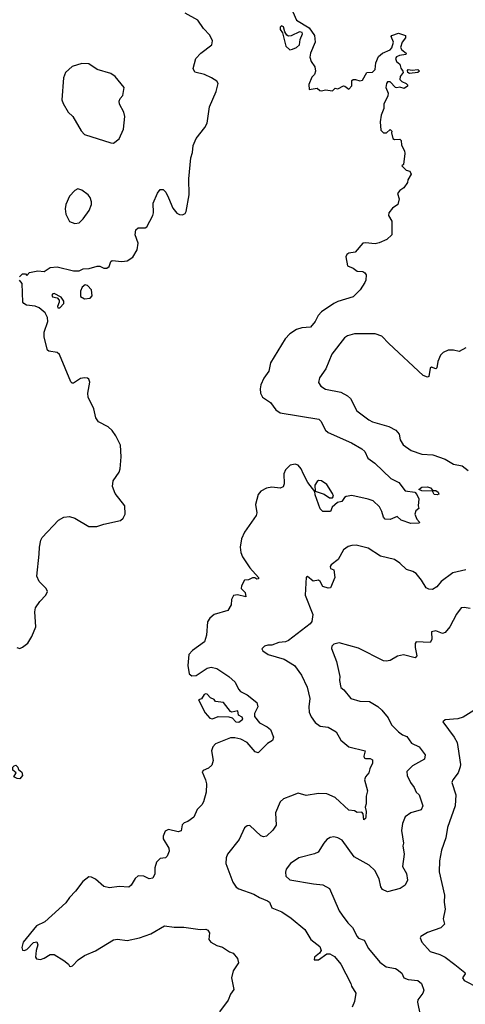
# Model space of a CAD drawing. Extents: x 1933546 to 2138868, y 524910 to 667279.
# Tile 4 of 256: x 1964194 to 1967430, y 533433 to 540588. Entities that reach past the tile are written whole.
import ezdxf

# ---------------------------------------------------------------- set-up
doc = ezdxf.new("R2010")
doc.units = 0

msp = doc.modelspace()

# ---------------------------------------------------------------- linework, layer by layer
at = {"layer": '0CON10XD'}
for points in [[(1966176.7, 540645), (1966204.4, 540584.4), (1966295, 540530), (1966334.1, 540474.1), (1966338.8, 540425), (1966306.2, 540345), (1966300, 540315), (1966310, 540285), (1966336.7, 540245), (1966342.5, 540215), (1966335, 540190), (1966315, 540170), (1966293, 540117), (1966295, 540080), (1966355, 540090), (1966373, 540073), (1966385, 540070), (1966415, 540077.5), (1966465, 540070), (1966485, 540090), (1966505, 540086.7), (1966545, 540106.7), (1966556.1, 540106.1), (1966585, 540082), (1966605, 540106.7), (1966606.7, 540145), (1966616.2, 540153.8), (1966632.9, 540152.9), (1966665, 540144.4), (1966682.4, 540147.6), (1966715, 540204.2), (1966755, 540206.5), (1966774.4, 540225), (1966779.1, 540275), (1966800.6, 540319.4), (1966828, 540345), (1966885, 540369.4), (1966897, 540383), (1966908.2, 540425), (1966891.2, 540465), (1966897.3, 540472.7), (1966945, 540490.5), (1966995, 540473.3), (1966995.7, 540455), (1966970.6, 540425), (1966958.8, 540385), (1966968.3, 540368.3), (1967000, 540345), (1966997.5, 540335), (1966952.3, 540327.7), (1966931.2, 540318.8), (1966922.5, 540305), (1966930, 540285), (1966954.3, 540265), (1966960.6, 540235), (1966976.2, 540215), (1966978, 540205), (1966957.1, 540175), (1966954.4, 540154.4), (1966969.3, 540139.3), (1967001.2, 540125), (1967010, 540115), (1967010, 540105), (1966985, 540087.5), (1966955, 540098.8), (1966932.7, 540092.7), (1966923.8, 540095), (1966885, 540136.2), (1966865, 540136.7), (1966856.7, 540125), (1966854, 540095), (1966868.8, 540055), (1966867.5, 540035), (1966838.1, 539975), (1966837.4, 539942.6), (1966818, 539895), (1966812.5, 539845), (1966816, 539785), (1966835, 539765.8), (1966856.7, 539766.7), (1966885, 539790), (1966897.5, 539777.5), (1966893.3, 539765), (1966903.6, 539723.6), (1966915, 539717.5), (1966955, 539720), (1966965, 539710), (1966967.5, 539675), (1966987.5, 539635), (1966990, 539615), (1966980, 539535), (1966970, 539525), (1967000, 539495), (1967026.4, 539486.4), (1967037.5, 539465), (1967012.5, 539425), (1967010, 539405), (1966983, 539367), (1966953.6, 539346.4), (1966937.5, 539325), (1966948.8, 539285), (1966938.8, 539245), (1966902, 539218), (1966875.6, 539185), (1966872.9, 539165), (1966896.2, 539125), (1966896.7, 539025), (1966859.7, 538990.3), (1966805, 538966), (1966775, 538960), (1966705, 538966.9), (1966687, 538963), (1966630.7, 538899.3), (1966585, 538891.9), (1966569.4, 538880.6), (1966562, 538865), (1966575, 538800), (1966615, 538783.3), (1966645, 538761.2), (1966685, 538757.5), (1966699.3, 538749.3), (1966710, 538735), (1966707.5, 538695), (1966700.7, 538679.3), (1966665.8, 538624.2), (1966615.4, 538574.6), (1966505, 538540.8), (1966475, 538526), (1966385.9, 538464.1), (1966362, 538438), (1966340, 538395), (1966305, 538354), (1966241.7, 538348.3), (1966205, 538336.2), (1966155, 538306.2), (1966120.9, 538269.1), (1966016, 538095), (1966002, 538035), (1965966.6, 537983.4), (1965944.4, 537935), (1965939.4, 537905), (1965943.5, 537873.5), (1965958, 537845), (1966015, 537805.7), (1966054, 537754), (1966085, 537730), (1966365.4, 537685.4), (1966380.2, 537670.2), (1966415, 537606), (1966435, 537587.5), (1966603.6, 537513.6), (1966678.9, 537468.9), (1966699.5, 537449.5), (1966721.1, 537401.1), (1966774, 537365), (1966888.8, 537255), (1966947.5, 537225), (1966993.9, 537163.9), (1967063.9, 537153.9), (1967078.6, 537138.6), (1967092, 537105), (1967087.5, 537055), (1967093.3, 537035), (1967071.8, 537018.2), (1967064.6, 536995), (1967077.9, 536957.9), (1967097, 536937), (1967095, 536930), (1967035, 536925.8), (1966965, 536950), (1966935, 536978.9), (1966885, 536957.1), (1966848.3, 536958.3), (1966835, 536973.3), (1966824.5, 537015), (1966807.3, 537047.3), (1966760.6, 537090.6), (1966725, 537104.5), (1966605, 537131.4), (1966565.8, 537124.2), (1966553, 537117), (1966532.9, 537087.1), (1966501.2, 537078.8), (1966463.8, 537045), (1966450, 537015), (1966395, 537013.8), (1966375, 537032.5), (1966340, 537135), (1966338.3, 537158.3), (1966285.8, 537225.8), (1966255.4, 537285), (1966237.5, 537325), (1966215, 537351.4), (1966195, 537358.6), (1966158.3, 537351.7), (1966125, 537316.7), (1966112.7, 537287.3), (1966114.2, 537215), (1966106.6, 537193.4), (1966085, 537184.3), (1966025, 537190), (1965986.8, 537183.2), (1965945, 537161.2), (1965925, 537136.7), (1965905.8, 537065), (1965915.7, 537005), (1965911.4, 536985), (1965826.2, 536865), (1965804, 536815), (1965794.2, 536755), (1965800, 536715), (1965812.9, 536685), (1965864.4, 536604.4), (1965928.8, 536535), (1965927.5, 536525), (1965915, 536522.9), (1965901.7, 536531.7), (1965885, 536532.2), (1965855, 536516.9), (1965825.6, 536514.4), (1965804.2, 536475), (1965802.9, 536455), (1965831.4, 536425), (1965836.4, 536393.6), (1965775, 536408), (1965746.4, 536403.6), (1965731.2, 536375), (1965730, 536335), (1965705.5, 536294.5), (1965605, 536266), (1965575, 536240), (1965557, 536213), (1965549.2, 536115), (1965535, 536067.5), (1965448.8, 536005), (1965421.2, 535975), (1965415.7, 535895), (1965424.1, 535834.1), (1965445, 535818.8), (1965475, 535822), (1965555, 535875.8), (1965585, 535881.9), (1965625, 535873.1), (1965712, 535815), (1965758.8, 535775), (1965782.3, 535722.3), (1965796.1, 535706.1), (1965845, 535682), (1965915.7, 535625), (1965922, 535595), (1965899.2, 535545), (1965899.2, 535525), (1965935, 535478.6), (1965990.5, 535450.5), (1966015, 535430), (1966037.5, 535375), (1966029.3, 535350.7), (1965992.3, 535327.7), (1965925, 535260), (1965905, 535267.5), (1965845.4, 535335.4), (1965799.2, 535359.2), (1965755, 535370), (1965725, 535368.5), (1965614.5, 535325.5), (1965597.5, 535305), (1965587.1, 535275), (1965599.2, 535205), (1965588.6, 535171.4), (1965565, 535150), (1965527, 535133), (1965518.3, 535121.7), (1965544, 535065), (1965549.2, 535035), (1965547.1, 534975), (1965528.8, 534905), (1965517.3, 534882.7), (1965481.7, 534848.3), (1965457.7, 534792.3), (1965415, 534761.2), (1965388.8, 534751.2), (1965373.9, 534736.1), (1965366.4, 534693.6), (1965345, 534686.2), (1965275, 534703.3), (1965249.3, 534690.7), (1965236.7, 534655), (1965236.7, 534635), (1965277.7, 534567.7), (1965280, 534545), (1965265, 534510), (1965253, 534497), (1965215, 534492.5), (1965186.7, 534465), (1965176.2, 534425), (1965175, 534380), (1965160, 534350), (1965135, 534343.8), (1965095, 534363.3), (1965055, 534366.7), (1965032.7, 534347.3), (1965002.3, 534297.7), (1964985.9, 534284.1), (1964915, 534288.8), (1964845, 534280), (1964805, 534289.2), (1964745, 534342.5), (1964715, 534358), (1964695, 534360), (1964651.2, 534325), (1964600, 534255), (1964555, 534210), (1964529.3, 534170.7), (1964375, 534031.2), (1964315, 534003.8), (1964219.2, 533885), (1964208.6, 533845), (1964215, 533826.7), (1964225, 533823.8), (1964245, 533831.4), (1964295, 533882.9), (1964318, 533888), (1964324.4, 533865), (1964313.2, 533825), (1964309.2, 533775), (1964314.5, 533764.5), (1964345, 533759.4), (1964372.4, 533767.6), (1964415, 533794.2), (1964445, 533794), (1964515, 533752), (1964547.5, 533725), (1964555, 533710), (1964565, 533707.5), (1964578.3, 533711.7), (1964619.2, 533755), (1964665, 533787.1), (1964745, 533821.4), (1964875, 533902), (1964904.1, 533905.9), (1964975, 533896), (1965064.1, 533915.9), (1965145, 533946), (1965245, 534002.5), (1965315, 533992.5), (1965385, 533992.9), (1965505, 533975.8), (1965545, 533978), (1965560.5, 533970.5), (1965571.7, 533951.7), (1965568, 533905), (1965581.2, 533885), (1965625, 533860.8), (1965667.2, 533847.2), (1965716.7, 533815), (1965744.2, 533804.2), (1965775, 533766.7), (1965783.3, 533735), (1965743.8, 533675), (1965732.5, 533625), (1965749.3, 533540.7), (1965724.1, 533505.9), (1965708.2, 533461.8), (1965645, 533378.8)], [(1964191.7, 538718.3), (1964215, 538740), (1964235, 538740), (1964245, 538730), (1964265, 538750), (1964325, 538762.5), (1964371.7, 538758.3), (1964415, 538787.5), (1964465, 538792.5), (1964585, 538762.5), (1964625, 538762.5), (1964655, 538776.7), (1964699.3, 538780.7), (1964757, 538797), (1964775, 538797.5), (1964803.5, 538783.5), (1964826.5, 538783.5), (1964843.8, 538795), (1964855, 538830), (1964865, 538837.5), (1964935, 538831.2), (1964975, 538836.7), (1965015, 538863.3), (1965045.6, 538915), (1965054.2, 538964.2), (1965031.9, 539025), (1965038, 539062), (1965053.9, 539076.1), (1965105, 539076), (1965117.9, 539082.1), (1965160.8, 539165), (1965165.8, 539185), (1965164, 539255), (1965193.4, 539326.6), (1965215, 539353.3), (1965235, 539353.3), (1965254.3, 539334.3), (1965274.5, 539294.5), (1965305, 539218.8), (1965335, 539182.5), (1965355, 539171.9), (1965375, 539170.6), (1965395, 539180), (1965402.9, 539195), (1965424.4, 539315), (1965421.7, 539431.7), (1965435.5, 539585), (1965447.9, 539622.1), (1965454, 539674), (1965475.3, 539725), (1965537.9, 539805), (1965554.6, 539835), (1965571.8, 539955), (1965620.6, 540065), (1965635.7, 540125), (1965625, 540142), (1965586.7, 540165), (1965535, 540188.6), (1965465.9, 540205.9), (1965452.3, 540232.3), (1965473.2, 540306.8), (1965508.8, 540345), (1965589.2, 540405), (1965594.3, 540435), (1965575.6, 540475), (1965529.4, 540525), (1965487.5, 540585), (1965395, 540634.5)], [(1966155, 540370), (1966175, 540374.2), (1966205, 540386.1), (1966226.2, 540405), (1966231.8, 540445), (1966248.2, 540485), (1966244.6, 540494.6), (1966225, 540500.7), (1966165, 540471.4), (1966145, 540469.2), (1966134, 540475), (1966118.8, 540498.8), (1966109.2, 540535), (1966095, 540544), (1966085.7, 540534.3), (1966085, 540517.5), (1966102.1, 540492.1), (1966125.5, 540395.5), (1966155, 540370)], [(1964875, 539691.2), (1964915, 539721.2), (1964948.7, 539791.3), (1964957.5, 539885), (1964949.2, 539915), (1964918, 539975), (1964916.2, 539995), (1964923.3, 540015), (1964941.7, 540038.3), (1964953.3, 540095), (1964886, 540175), (1964856.7, 540196.7), (1964756.4, 540226.4), (1964695, 540266.7), (1964645, 540270), (1964575, 540247.1), (1964526, 540205), (1964512.5, 540165), (1964500.8, 540005), (1964508.8, 539978.8), (1964546.2, 539915), (1964578.8, 539885), (1964640.3, 539780.3), (1964665, 539754), (1964855, 539692), (1964875, 539691.2)], [(1967025, 540196.7), (1967013.3, 540205), (1967010.7, 540219.3), (1967015, 540226.2), (1967045, 540220), (1967085, 540226), (1967096.7, 540215), (1967085, 540204), (1967025, 540196.7)], [(1964595, 539105.8), (1964625, 539112.9), (1964655, 539140), (1964697.4, 539202.6), (1964714, 539245), (1964714.2, 539265), (1964705.7, 539295), (1964690, 539315), (1964645, 539350), (1964615, 539358), (1964593.4, 539346.6), (1964555.6, 539304.4), (1964529.4, 539245), (1964523.1, 539213.1), (1964529.2, 539175), (1964555, 539121.2), (1964595, 539105.8)], [(1964172.5, 536025), (1964195, 536017.5), (1964215, 536027.5), (1964253.6, 536056.4), (1964281.2, 536105), (1964310, 536175), (1964304, 536285), (1964308.8, 536315), (1964339.5, 536360.5), (1964383.3, 536405), (1964396.1, 536433.9), (1964386.2, 536455), (1964333.8, 536505), (1964318, 536545), (1964336, 536705), (1964336.2, 536755), (1964346.2, 536805), (1964356.2, 536825), (1964475, 536951.2), (1964515, 536974), (1964555, 536977.5), (1964595, 536965.8), (1964695, 536906.2), (1964755, 536904), (1964805, 536922.9), (1964925, 536948.6), (1964945.4, 536964.6), (1964960, 536995), (1964956, 537056), (1964886.5, 537145), (1964868.2, 537195), (1964873.4, 537236.6), (1964915, 537300), (1964923.6, 537325), (1964931.5, 537411.5), (1964925.6, 537495), (1964892.8, 537562.8), (1964865, 537602.5), (1964835, 537630), (1964766.2, 537665), (1964747.5, 537695), (1964730.9, 537760.9), (1964690, 537845), (1964689.2, 537875), (1964703.3, 537955), (1964696.7, 537975), (1964685, 537983.3), (1964663.9, 537986.1), (1964635, 537980), (1964585, 537947.5), (1964575, 537947.5), (1964565, 537956.7), (1964483.3, 538155), (1964465, 538170), (1964405, 538180), (1964395, 538187.5), (1964371.3, 538281.3), (1964372.4, 538317.6), (1964398.8, 538395), (1964396.2, 538425), (1964378, 538458), (1964335, 538493.8), (1964305, 538506.2), (1964243.9, 538513.9), (1964222.5, 538525), (1964217.5, 538535), (1964211.7, 538671.7), (1964192.5, 538695)], [(1964665, 538558.8), (1964705, 538564), (1964718.8, 538581.2), (1964716.2, 538625), (1964685, 538657.5), (1964668.3, 538661.7), (1964646.4, 538643.6), (1964634.2, 538615.8), (1964636.1, 538576.1), (1964665, 538558.8)], [(1964485, 538494.5), (1964514, 538525), (1964515, 538542.5), (1964495, 538572), (1964445, 538597.5), (1964435, 538595.8), (1964426.7, 538585), (1964432.5, 538575), (1964465, 538566.7), (1964480.8, 538550.8), (1964480.6, 538535), (1964467.5, 538505), (1964470, 538495), (1964485, 538494.5)], [(1967435, 538202.7), (1967385, 538178), (1967345, 538186), (1967305, 538185.8), (1967270.3, 538169.7), (1967250.3, 538149.7), (1967230, 538105), (1967222.5, 538057.5), (1967215, 538050), (1967185, 538062.5), (1967175, 538056.7), (1967164.1, 537995.9), (1967155, 537990), (1967125, 538002.9), (1966875.6, 538235), (1966825, 538287.1), (1966775.6, 538305.6), (1966625, 538304.3), (1966575, 538291.4), (1966553.8, 538276.2), (1966461.4, 538158.6), (1966418.2, 538051.8), (1966372, 537985), (1966362.7, 537952.7), (1966381.2, 537925), (1966413.7, 537903.7), (1966525, 537880.5), (1966575, 537855.7), (1966595.7, 537835), (1966642.5, 537745), (1966729.8, 537679.8), (1966756.2, 537666.2), (1966875, 537631.1), (1966926, 537605), (1966950.8, 537575), (1966957.5, 537535), (1966977.6, 537497.6), (1967037.2, 537457.2), (1967115, 537431.5), (1967193.3, 537425), (1967285, 537395.5), (1967345, 537357.8), (1967406.2, 537346.2), (1967450.9, 537310.9)], [(1966465, 537114.3), (1966472, 537125), (1966465.5, 537145), (1966425, 537210), (1966385, 537236.7), (1966365, 537238.2), (1966355, 537232.2), (1966337.8, 537205), (1966340.7, 537160.7), (1966405, 537140.8), (1966444.5, 537114.5), (1966465, 537114.3)], [(1967225, 537134.3), (1967205, 537136.7), (1967193, 537163), (1967115, 537163.1), (1967093.3, 537175), (1967115, 537192), (1967155, 537194), (1967176.7, 537185), (1967195, 537167.5), (1967215, 537166), (1967233.3, 537155), (1967238.8, 537141.2), (1967225, 537134.3)], [(1967435, 536590), (1967340.5, 536569.5), (1967255.6, 536504.4), (1967224.3, 536465.7), (1967191.7, 536448.3), (1967165, 536450), (1967145, 536459.2), (1967112, 536515), (1967072.4, 536562.4), (1967049.1, 536579.1), (1967002.4, 536592.4), (1966955, 536638), (1966915, 536664.2), (1966815, 536690), (1966725, 536747.1), (1966638.3, 536768.3), (1966605, 536767.8), (1966579.8, 536760.2), (1966544.6, 536735.4), (1966506, 536665), (1966455, 536627.5), (1966448, 536615), (1966450.8, 536600.8), (1966475, 536590), (1966482.7, 536535), (1966450, 536460), (1966433.2, 536456.8), (1966395, 536469.4), (1966376.5, 536506.5), (1966365, 536514), (1966325, 536506.7), (1966285, 536542.5), (1966274.1, 536535.9), (1966267.5, 536405), (1966323.1, 536265), (1966314.5, 536215.5), (1966302.8, 536197.2), (1966145, 536075.7), (1966125, 536067.1), (1966075, 536062), (1966025, 536043.3), (1965995, 536043.3), (1965972.5, 536035), (1965953.3, 536015), (1965960.7, 536000.7), (1965997.5, 535975), (1966115, 535940.8), (1966189.2, 535895), (1966240.8, 535825), (1966282, 535738), (1966301.4, 535655), (1966294.3, 535595), (1966297, 535557), (1966311.7, 535521.7), (1966340.4, 535480.4), (1966375, 535454.3), (1966435, 535447.1), (1966491.8, 535411.8), (1966525, 535352), (1966584.3, 535304.3), (1966702.5, 535275), (1966693.2, 535236.8), (1966696.2, 535225), (1966705, 535218), (1966739.3, 535219.3), (1966755, 535210), (1966756, 535185), (1966736.2, 535145), (1966730, 535115), (1966704.2, 535085.8), (1966698, 535065), (1966718.8, 534985), (1966711.2, 534945), (1966710.7, 534889.3), (1966703.3, 534865), (1966710, 534835), (1966708, 534795), (1966705, 534782.5), (1966693.8, 534773.8), (1966688, 534818), (1966678.6, 534828.6), (1966645, 534827.5), (1966625, 534838.8), (1966585, 534844.4), (1966484.7, 534934.7), (1966425, 534963.6), (1966365, 534965.5), (1966275, 534951.1), (1966215, 534968), (1966160, 534945), (1966110, 534925), (1966085.6, 534904.4), (1966050.8, 534825), (1966055.9, 534734.1), (1966032.7, 534697.3), (1965985, 534653.8), (1965965, 534648.8), (1965945, 534656.2), (1965865, 534732.5), (1965845, 534730), (1965827.5, 534715), (1965788.7, 534631.3), (1965702.5, 534525), (1965693.5, 534496.5), (1965691.4, 534455), (1965741.3, 534321.3), (1965766.2, 534285), (1965785, 534272.5), (1965895, 534234.3), (1965935, 534208.1), (1965993.3, 534185), (1966007.5, 534175), (1966025, 534133.3), (1966096.7, 534105), (1966165, 534058), (1966265, 533976), (1966308.6, 533905), (1966373.4, 533853.4), (1966382.5, 533825), (1966372, 533805), (1966334.4, 533775), (1966331.2, 533755), (1966365, 533756.9), (1966425, 533800.8), (1966445, 533800), (1966479.4, 533779.4), (1966527.1, 533725), (1966598.8, 533585), (1966603.9, 533563.9), (1966633.8, 533515), (1966625.5, 533454.5), (1966608.8, 533411.2)], [(1967465, 536309.2), (1967422.4, 536317.6), (1967400, 536315), (1967365, 536269.2), (1967318.1, 536175), (1967285, 536135.7), (1967265, 536128.6), (1967215, 536146.2), (1967185, 536140), (1967188, 536085), (1967175, 536062.5), (1967072.2, 536067.8), (1967066.3, 536053.7), (1967066.6, 536025), (1967078.6, 535965), (1967065, 535951.4), (1966982.3, 535972.3), (1966938.3, 535961.7), (1966885, 535932), (1966855, 535926), (1966835, 535929.2), (1966655, 536020.8), (1966515, 536058.8), (1966475, 536051.2), (1966460, 536035), (1966459.3, 536019.3), (1966495.6, 535925), (1966518.6, 535815), (1966516.7, 535785), (1966525.6, 535735), (1966548.1, 535718.1), (1966598.6, 535655), (1966665, 535636.2), (1966735, 535634), (1966795, 535596), (1966825, 535569.2), (1966869.2, 535515), (1966892.8, 535462.8), (1966945, 535413.6), (1966975, 535391.8), (1967005, 535380), (1967040.3, 535330.3), (1967095, 535304.2), (1967137.5, 535245), (1967132.5, 535215), (1967045.6, 535165), (1967004.4, 535125), (1967007.5, 535095), (1967030.8, 535045), (1967059.6, 535009.6), (1967074.1, 534975), (1967094.4, 534954.4), (1967122, 534875), (1967110, 534845), (1967035, 534824.2), (1966994.2, 534795), (1966975, 534747.5), (1966967, 534697), (1966981.1, 534605), (1966975.4, 534584.6), (1966985.3, 534525), (1966973.3, 534435), (1967003.2, 534383.2), (1967009.4, 534335), (1966992.4, 534297.6), (1966955.8, 534275), (1966865, 534250), (1966827.6, 534267.6), (1966815.5, 534285.5), (1966804.5, 534345), (1966773.5, 534405), (1966732.9, 534445), (1966622.5, 534505), (1966535.8, 534625), (1966505, 534643.1), (1966475, 534649.2), (1966447.5, 534645), (1966425, 534631.2), (1966402, 534605), (1966361.7, 534538.3), (1966335, 534525.7), (1966221.7, 534498.3), (1966160, 534455), (1966129.4, 534415), (1966124.3, 534394.3), (1966127.1, 534365), (1966155, 534336.9), (1966327.6, 534307.6), (1966395, 534301.4), (1966444, 534275), (1966515, 534113.3), (1966535, 534080), (1966576.2, 534025), (1966610.7, 533990.7), (1966644, 533925), (1966654.6, 533914.6), (1966695, 533898.9), (1966727.9, 533837.9), (1966809.4, 533739.4), (1966855, 533705.3), (1966922.7, 533692.7), (1966935.8, 533685), (1966969.3, 533659.3), (1966984.5, 533624.5), (1967015, 533614.4), (1967086.2, 533605), (1967112.5, 533585), (1967130, 533535), (1967122.5, 533515), (1967085.8, 533465), (1967081.8, 533448.2), (1967101.3, 533355)], [(1965785, 535483.4), (1965813.1, 535505), (1965808.5, 535518.5), (1965783.3, 535535), (1965778.8, 535565), (1965735, 535555.6), (1965725, 535561.1), (1965673.3, 535625), (1965615, 535633.8), (1965605, 535648), (1965578.9, 535658.9), (1965555.5, 535685.5), (1965545, 535688.1), (1965534.2, 535685), (1965515, 535653.3), (1965492.5, 535645), (1965540.6, 535550.6), (1965575, 535513.1), (1965595, 535507.7), (1965635.3, 535524.7), (1965713, 535523), (1965735.6, 535515.6), (1965764.2, 535485), (1965785, 535483.4)], [(1967550, 535605), (1967415, 535520), (1967375, 535508), (1967285, 535500), (1967267.5, 535485), (1967349.2, 535375), (1967370, 535335), (1967375.7, 535304.3), (1967394.2, 535175.8), (1967392.1, 535157.9), (1967379.4, 535115), (1967338.8, 535065), (1967332, 535045), (1967360.6, 534955), (1967356.5, 534875), (1967301.4, 534718.6), (1967287.6, 534642.4), (1967256.6, 534553.4), (1967241.9, 534475), (1967241.4, 534395), (1967279.4, 534225), (1967277.1, 534175), (1967283.3, 534125), (1967268.9, 534055), (1967279.2, 534015), (1967251.3, 533988.7), (1967155.8, 533954.2), (1967107.5, 533925), (1967103.3, 533915), (1967113.3, 533885), (1967175, 533817.5), (1967245, 533794.4), (1967284.6, 533774.6), (1967355, 533723.1), (1967426, 533665), (1967430, 533655), (1967409.2, 533625), (1967422.5, 533605), (1967525, 533552.5)], [(1964195, 535072.5), (1964175, 535073.3), (1964150, 535085), (1964167.5, 535115), (1964143.3, 535135), (1964143, 535157), (1964153, 535167), (1964165, 535170), (1964180, 535155), (1964185, 535140), (1964208.8, 535118.8), (1964213.3, 535095), (1964195, 535072.5)]]:
    msp.add_lwpolyline(points, dxfattribs=at)

doc.saveas('drawing.dxf')
